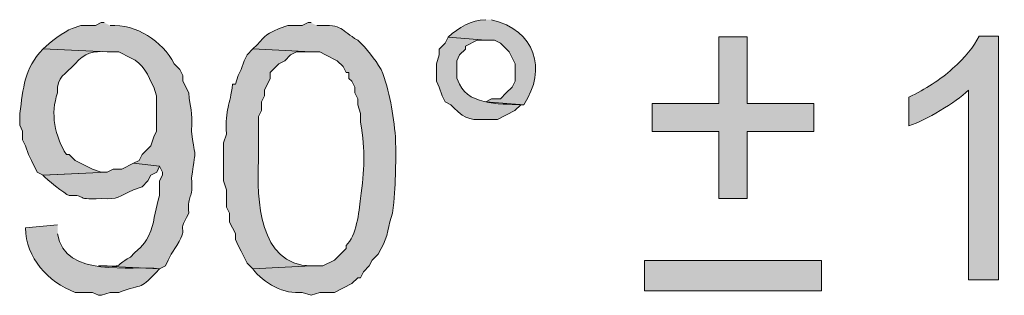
# Model space of a CAD drawing. Header units: inches. Extents: x 1352 to 2050, y -1711 to -1289.
# Tile 150 of 256: x 2007.79 to 2014.89, y -1536.52 to -1534.53. Entities that reach past the tile are written whole.
import ezdxf

# ---------------------------------------------------------------- set-up
doc = ezdxf.new("R2010")
doc.units = ezdxf.units.IN
doc.header["$MEASUREMENT"] = 0
doc.layers.add('图层 1', color=7, linetype='Continuous')

# ---------------------------------------------------------------- blocks, each defined once
blk = doc.blocks.new('block 10')
at = {"layer": '图层 1', "true_color": 0x221814}
h = blk.add_hatch(color=250, dxfattribs=at)
edge = h.paths.add_edge_path()
edge.add_spline(control_points=[(2008.3997, -1534.5558), (2008.3997, -1534.5558), (2008.378, -1534.5558), (2008.378, -1534.5558), (2008.378, -1534.5558), (2008.336, -1534.5771), (2008.336, -1534.5771), (2008.336, -1534.5771), (2008.2313, -1534.5771), (2008.2313, -1534.5771), (2008.2313, -1534.5771), (2008.1689, -1534.5978), (2008.1689, -1534.5978), (2008.109, -1534.6185), (2008.0035, -1534.7025), (2007.9581, -1534.7459), (2007.9581, -1534.7459), (2008.4211, -1534.7673), (2008.4211, -1534.7673), (2008.4211, -1534.7673), (2008.5044, -1534.7673), (2008.5044, -1534.7673), (2008.5044, -1534.7673), (2008.5885, -1534.81), (2008.5885, -1534.81), (2008.6874, -1534.8479), (2008.7132, -1534.9375), (2008.7573, -1535.0209), (2008.7573, -1535.0209), (2008.7776, -1535.0849), (2008.7776, -1535.0849), (2008.7776, -1535.0849), (2008.7776, -1535.3392), (2008.7776, -1535.3392), (2008.7776, -1535.3392), (2008.7573, -1535.3812), (2008.7573, -1535.3812), (2008.7573, -1535.3812), (2008.736, -1535.4446), (2008.736, -1535.4446), (2008.736, -1535.4446), (2008.7153, -1535.466), (2008.7153, -1535.466), (2008.7153, -1535.466), (2008.6722, -1535.508), (2008.6722, -1535.508), (2008.6722, -1535.508), (2008.6519, -1535.55), (2008.6519, -1535.55), (2008.6519, -1535.55), (2008.6099, -1535.5714), (2008.6099, -1535.5714), (2008.6099, -1535.5714), (2008.7987, -1535.5927), (2008.7987, -1535.5927), (2008.7987, -1535.5927), (2008.8197, -1535.6355), (2008.8197, -1535.6355), (2008.8197, -1535.6355), (2008.8197, -1535.6561), (2008.8197, -1535.6561), (2008.8197, -1535.6561), (2008.7987, -1535.6989), (2008.7987, -1535.6989), (2008.7987, -1535.6989), (2008.7987, -1535.8043), (2008.7987, -1535.8043), (2008.7697, -1535.8894), (2008.7649, -1535.9738), (2008.736, -1536.0585), (2008.6843, -1536.177), (2008.6774, -1536.1536), (2008.5885, -1536.2487), (2008.451, -1536.3231), (2008.5644, -1536.3128), (2008.3577, -1536.3121), (2008.3577, -1536.3121), (2008.7987, -1536.3334), (2008.7987, -1536.3334), (2008.7987, -1536.3334), (2008.8407, -1536.3121), (2008.8407, -1536.3121), (2008.8407, -1536.3121), (2008.862, -1536.2701), (2008.862, -1536.2701), (2008.862, -1536.2701), (2008.8827, -1536.228), (2008.8827, -1536.228), (2008.8827, -1536.228), (2008.9244, -1536.1646), (2008.9244, -1536.1646), (2009.0233, -1535.9931), (2008.9072, -1536.1116), (2009.0095, -1535.9311), (2008.9992, -1535.7829), (2009.0422, -1535.8422), (2009.0302, -1535.6775), (2009.065, -1535.4067), (2009.056, -1535.5852), (2009.0302, -1535.3392), (2009.0408, -1535.1814), (2009.015, -1535.1786), (2009.0095, -1535.0636), (2009.0095, -1535.0636), (2008.9664, -1534.9788), (2008.9664, -1534.9788), (2008.9664, -1534.9788), (2008.9664, -1534.9368), (2008.9664, -1534.9368), (2008.9664, -1534.9368), (2008.9461, -1534.8941), (2008.9461, -1534.8941), (2008.9461, -1534.8941), (2008.9041, -1534.8521), (2008.9041, -1534.8521), (2008.8183, -1534.6894), (2008.6309, -1534.564), (2008.4417, -1534.5771)], knot_values=[0, 0, 0, 0, 0.352778, 0.352778, 0.352778, 0.705556, 0.705556, 0.705556, 1.058333, 1.058333, 1.058333, 1.411111, 1.411111, 1.411111, 1.763889, 1.763889, 1.763889, 2.116667, 2.116667, 2.116667, 2.469444, 2.469444, 2.469444, 2.822222, 2.822222, 2.822222, 3.175, 3.175, 3.175, 3.527778, 3.527778, 3.527778, 3.880556, 3.880556, 3.880556, 4.233333, 4.233333, 4.233333, 4.586111, 4.586111, 4.586111, 4.938889, 4.938889, 4.938889, 5.291667, 5.291667, 5.291667, 5.644444, 5.644444, 5.644444, 5.997222, 5.997222, 5.997222, 6.35, 6.35, 6.35, 6.702778, 6.702778, 6.702778, 7.055556, 7.055556, 7.055556, 7.408333, 7.408333, 7.408333, 7.761111, 7.761111, 7.761111, 8.113889, 8.113889, 8.113889, 8.466667, 8.466667, 8.466667, 8.819444, 8.819444, 8.819444, 9.172222, 9.172222, 9.172222, 9.525, 9.525, 9.525, 9.877778, 9.877778, 9.877778, 10.230556, 10.230556, 10.230556, 10.583333, 10.583333, 10.583333, 10.936111, 10.936111, 10.936111, 11.288889, 11.288889, 11.288889, 11.641667, 11.641667, 11.641667, 11.994444, 11.994444, 11.994444, 12.347222, 12.347222, 12.347222, 12.7, 12.7, 12.7, 13.052778, 13.052778, 13.052778, 13.405556, 13.405556, 13.405556, 13.758333, 13.758333, 13.758333, 13.758333], degree=3, periodic=0)
edge.add_line((2008.4417, -1534.5771), (2008.3997, -1534.5558))
h = blk.add_hatch(color=250, dxfattribs=at)
edge = h.paths.add_edge_path()
edge.add_spline(control_points=[(2009.8921, -1534.5558), (2009.8921, -1534.5558), (2009.8704, -1534.5558), (2009.8704, -1534.5558), (2009.8704, -1534.5558), (2009.8284, -1534.5771), (2009.8284, -1534.5771), (2009.8284, -1534.5771), (2009.7237, -1534.5771), (2009.7237, -1534.5771), (2009.7237, -1534.5771), (2009.661, -1534.5978), (2009.661, -1534.5978), (2009.5366, -1534.6529), (2009.5697, -1534.6536), (2009.4718, -1534.7459), (2009.4718, -1534.7459), (2009.8921, -1534.7673), (2009.8921, -1534.7673), (2009.8921, -1534.7673), (2009.9552, -1534.7673), (2009.9552, -1534.7673), (2009.9552, -1534.7673), (2009.9969, -1534.7887), (2009.9969, -1534.7887), (2009.9969, -1534.7887), (2010.0809, -1534.8307), (2010.0809, -1534.8307), (2010.0809, -1534.8307), (2010.1226, -1534.8727), (2010.1226, -1534.8727), (2010.1226, -1534.8727), (2010.1443, -1534.9154), (2010.1443, -1534.9154), (2010.1443, -1534.9154), (2010.1646, -1534.9154), (2010.1646, -1534.9154), (2010.1646, -1534.9154), (2010.1646, -1534.9582), (2010.1646, -1534.9582), (2010.1646, -1534.9582), (2010.1863, -1534.9788), (2010.1863, -1534.9788), (2010.1863, -1534.9788), (2010.2077, -1535.0209), (2010.2077, -1535.0209), (2010.2077, -1535.0209), (2010.2077, -1535.0636), (2010.2077, -1535.0636), (2010.2077, -1535.0636), (2010.2284, -1535.1063), (2010.2284, -1535.1063), (2010.2284, -1535.1063), (2010.2284, -1535.1483), (2010.2284, -1535.1483), (2010.2284, -1535.1483), (2010.2494, -1535.2117), (2010.2494, -1535.2117), (2010.2494, -1535.2117), (2010.2494, -1535.2751), (2010.2494, -1535.2751), (2010.2838, -1535.4915), (2010.278, -1535.6134), (2010.2494, -1535.8256), (2010.2366, -1535.9235), (2010.2215, -1536.0978), (2010.1443, -1536.1646), (2010.1443, -1536.1646), (2010.1443, -1536.1853), (2010.1443, -1536.1853), (2010.1443, -1536.1853), (2010.0603, -1536.2701), (2010.0603, -1536.2701), (2010.0603, -1536.2701), (2009.9758, -1536.3121), (2009.9758, -1536.3121), (2009.9758, -1536.3121), (2009.8921, -1536.3121), (2009.8921, -1536.3121), (2009.8921, -1536.3121), (2009.4718, -1536.3334), (2009.4718, -1536.3334), (2009.548, -1536.4361), (2009.6999, -1536.5202), (2009.8284, -1536.5029), (2009.8284, -1536.5029), (2009.8921, -1536.5243), (2009.8921, -1536.5243), (2009.8921, -1536.5243), (2009.9552, -1536.5029), (2009.9552, -1536.5029), (2009.9552, -1536.5029), (2010.0603, -1536.5029), (2010.0603, -1536.5029), (2010.0603, -1536.5029), (2010.1863, -1536.4396), (2010.1863, -1536.4396), (2010.1863, -1536.4396), (2010.2284, -1536.3975), (2010.2284, -1536.3975), (2010.2284, -1536.3975), (2010.2494, -1536.3975), (2010.2494, -1536.3975), (2010.2494, -1536.3975), (2010.2707, -1536.3548), (2010.2707, -1536.3548), (2010.2707, -1536.3548), (2010.3121, -1536.3121), (2010.3121, -1536.3121), (2010.3121, -1536.3121), (2010.3331, -1536.2701), (2010.3331, -1536.2701), (2010.3331, -1536.2701), (2010.3751, -1536.228), (2010.3751, -1536.228), (2010.3751, -1536.228), (2010.3972, -1536.1853), (2010.3972, -1536.1853), (2010.4495, -1536.1061), (2010.4482, -1536.0137), (2010.4806, -1535.9311), (2010.5029, -1535.7175), (2010.5043, -1535.5996), (2010.5019, -1535.3812), (2010.4826, -1535.2159), (2010.4626, -1535.0498), (2010.3972, -1534.8941), (2010.351, -1534.8162), (2010.2952, -1534.7453), (2010.2284, -1534.6826), (2010.1016, -1534.6105), (2010.1319, -1534.5661), (2009.9342, -1534.5771)], knot_values=[0, 0, 0, 0, 0.352778, 0.352778, 0.352778, 0.705556, 0.705556, 0.705556, 1.058333, 1.058333, 1.058333, 1.411111, 1.411111, 1.411111, 1.763889, 1.763889, 1.763889, 2.116667, 2.116667, 2.116667, 2.469444, 2.469444, 2.469444, 2.822222, 2.822222, 2.822222, 3.175, 3.175, 3.175, 3.527778, 3.527778, 3.527778, 3.880556, 3.880556, 3.880556, 4.233333, 4.233333, 4.233333, 4.586111, 4.586111, 4.586111, 4.938889, 4.938889, 4.938889, 5.291667, 5.291667, 5.291667, 5.644444, 5.644444, 5.644444, 5.997222, 5.997222, 5.997222, 6.35, 6.35, 6.35, 6.702778, 6.702778, 6.702778, 7.055556, 7.055556, 7.055556, 7.408333, 7.408333, 7.408333, 7.761111, 7.761111, 7.761111, 8.113889, 8.113889, 8.113889, 8.466667, 8.466667, 8.466667, 8.819444, 8.819444, 8.819444, 9.172222, 9.172222, 9.172222, 9.525, 9.525, 9.525, 9.877778, 9.877778, 9.877778, 10.230556, 10.230556, 10.230556, 10.583333, 10.583333, 10.583333, 10.936111, 10.936111, 10.936111, 11.288889, 11.288889, 11.288889, 11.641667, 11.641667, 11.641667, 11.994444, 11.994444, 11.994444, 12.347222, 12.347222, 12.347222, 12.7, 12.7, 12.7, 13.052778, 13.052778, 13.052778, 13.405556, 13.405556, 13.405556, 13.758333, 13.758333, 13.758333, 14.111111, 14.111111, 14.111111, 14.463889, 14.463889, 14.463889, 14.816667, 14.816667, 14.816667, 15.169444, 15.169444, 15.169444, 15.522222, 15.522222, 15.522222, 15.522222], degree=3, periodic=0)
edge.add_line((2009.9342, -1534.5771), (2009.8921, -1534.5558))
h = blk.add_hatch(color=250, dxfattribs=at)
edge = h.paths.add_edge_path()
edge.add_spline(control_points=[(2011.153, -1534.5344), (2011.0428, -1534.5379), (2010.9601, -1534.5888), (2010.8802, -1534.6612), (2010.8802, -1534.6612), (2011.153, -1534.6826), (2011.153, -1534.6826), (2011.153, -1534.6826), (2011.2164, -1534.6826), (2011.2164, -1534.6826), (2011.2164, -1534.6826), (2011.2585, -1534.7039), (2011.2585, -1534.7039), (2011.2585, -1534.7039), (2011.3005, -1534.7459), (2011.3005, -1534.7459), (2011.3005, -1534.7459), (2011.3218, -1534.7673), (2011.3218, -1534.7673), (2011.3218, -1534.7673), (2011.3425, -1534.8093), (2011.3425, -1534.8093), (2011.3425, -1534.8093), (2011.3635, -1534.8521), (2011.3635, -1534.8521), (2011.3635, -1534.8521), (2011.3635, -1534.9788), (2011.3635, -1534.9788), (2011.3635, -1534.9788), (2011.3425, -1535.0212), (2011.3425, -1535.0212), (2011.3425, -1535.0212), (2011.3005, -1535.0636), (2011.3005, -1535.0636), (2011.3005, -1535.0636), (2011.2585, -1535.106), (2011.2585, -1535.106), (2011.2585, -1535.106), (2011.1951, -1535.106), (2011.1951, -1535.106), (2011.1951, -1535.106), (2011.153, -1535.127), (2011.153, -1535.127), (2011.153, -1535.127), (2011.4262, -1535.1483), (2011.4262, -1535.1483), (2011.5988, -1534.8893), (2011.5086, -1534.6119), (2011.1951, -1534.5344)], knot_values=[0, 0, 0, 0, 0.352778, 0.352778, 0.352778, 0.705556, 0.705556, 0.705556, 1.058333, 1.058333, 1.058333, 1.411111, 1.411111, 1.411111, 1.763889, 1.763889, 1.763889, 2.116667, 2.116667, 2.116667, 2.469444, 2.469444, 2.469444, 2.822222, 2.822222, 2.822222, 3.175, 3.175, 3.175, 3.527778, 3.527778, 3.527778, 3.880556, 3.880556, 3.880556, 4.233333, 4.233333, 4.233333, 4.586111, 4.586111, 4.586111, 4.938889, 4.938889, 4.938889, 5.291667, 5.291667, 5.291667, 5.644444, 5.644444, 5.644444, 5.644444], degree=3, periodic=0)
edge.add_line((2011.1951, -1534.5344), (2011.153, -1534.5344))
h = blk.add_hatch(color=250, dxfattribs=at)
edge = h.paths.add_edge_path()
edge.add_spline(control_points=[(2010.8802, -1534.6615), (2010.8802, -1534.6615), (2010.8585, -1534.7039), (2010.8585, -1534.7039), (2010.8585, -1534.7039), (2010.8165, -1534.7463), (2010.8165, -1534.7463), (2010.8165, -1534.7463), (2010.8165, -1534.7887), (2010.8165, -1534.7887), (2010.8165, -1534.7887), (2010.7961, -1534.8521), (2010.7961, -1534.8521), (2010.7961, -1534.8521), (2010.7961, -1534.9788), (2010.7961, -1534.9788), (2010.7961, -1534.9788), (2010.8165, -1535.0215), (2010.8165, -1535.0215), (2010.8165, -1535.0215), (2010.8382, -1535.0849), (2010.8382, -1535.0849), (2010.8382, -1535.0849), (2010.8585, -1535.127), (2010.8585, -1535.127), (2010.8585, -1535.127), (2010.9015, -1535.1483), (2010.9015, -1535.1483), (2010.9015, -1535.1483), (2010.9222, -1535.1697), (2010.9222, -1535.1697), (2011.0073, -1535.2624), (2011.0593, -1535.2586), (2011.1744, -1535.2544), (2011.1744, -1535.2544), (2011.2374, -1535.2544), (2011.2374, -1535.2544), (2011.2374, -1535.2544), (2011.3632, -1535.1907), (2011.3632, -1535.1907), (2011.3632, -1535.1907), (2011.4049, -1535.1483), (2011.4049, -1535.1483), (2011.4049, -1535.1483), (2011.4266, -1535.1483), (2011.4266, -1535.1483), (2011.2995, -1535.1414), (2011.0342, -1535.1611), (2010.9639, -1535.0002), (2010.9639, -1535.0002), (2010.9432, -1534.9578), (2010.9432, -1534.9578), (2010.9432, -1534.9578), (2010.9432, -1534.8307), (2010.9432, -1534.8307), (2010.9432, -1534.8307), (2010.9639, -1534.7887), (2010.9639, -1534.7887), (2010.9639, -1534.7887), (2011.0059, -1534.7463), (2011.0059, -1534.7463), (2011.0059, -1534.7463), (2011.0059, -1534.7253), (2011.0059, -1534.7253), (2011.0059, -1534.7253), (2011.0903, -1534.6826), (2011.0903, -1534.6826), (2011.0903, -1534.6826), (2011.1527, -1534.6826), (2011.1527, -1534.6826)], knot_values=[0, 0, 0, 0, 0.352778, 0.352778, 0.352778, 0.705556, 0.705556, 0.705556, 1.058333, 1.058333, 1.058333, 1.411111, 1.411111, 1.411111, 1.763889, 1.763889, 1.763889, 2.116667, 2.116667, 2.116667, 2.469444, 2.469444, 2.469444, 2.822222, 2.822222, 2.822222, 3.175, 3.175, 3.175, 3.527778, 3.527778, 3.527778, 3.880556, 3.880556, 3.880556, 4.233333, 4.233333, 4.233333, 4.586111, 4.586111, 4.586111, 4.938889, 4.938889, 4.938889, 5.291667, 5.291667, 5.291667, 5.644444, 5.644444, 5.644444, 5.997222, 5.997222, 5.997222, 6.35, 6.35, 6.35, 6.702778, 6.702778, 6.702778, 7.055556, 7.055556, 7.055556, 7.408333, 7.408333, 7.408333, 7.761111, 7.761111, 7.761111, 8.113889, 8.113889, 8.113889, 8.113889], degree=3, periodic=0)
edge.add_line((2011.1527, -1534.6826), (2010.8802, -1534.6615))
h = blk.add_hatch(color=250, dxfattribs=at)
edge = h.paths.add_edge_path()
edge.add_spline(control_points=[(2007.9581, -1534.7459), (2007.8182, -1534.8899), (2007.8175, -1535.0257), (2007.7896, -1535.2117), (2007.7896, -1535.2117), (2007.7896, -1535.2965), (2007.7896, -1535.2965), (2007.7896, -1535.2965), (2007.8106, -1535.3392), (2007.8106, -1535.3392), (2007.8106, -1535.3392), (2007.8106, -1535.4019), (2007.8106, -1535.4019), (2007.8106, -1535.4019), (2007.832, -1535.4446), (2007.832, -1535.4446), (2007.832, -1535.4446), (2007.8526, -1535.508), (2007.8526, -1535.508), (2007.8526, -1535.508), (2007.874, -1535.55), (2007.874, -1535.55), (2007.874, -1535.55), (2007.916, -1535.6355), (2007.916, -1535.6355), (2007.916, -1535.6355), (2007.9581, -1535.6561), (2007.9581, -1535.6561), (2007.9581, -1535.6561), (2008.4211, -1535.6355), (2008.4211, -1535.6355), (2008.4211, -1535.6355), (2008.378, -1535.6355), (2008.378, -1535.6355), (2008.378, -1535.6355), (2008.3157, -1535.6141), (2008.3157, -1535.6141), (2008.3157, -1535.6141), (2008.1892, -1535.55), (2008.1892, -1535.55), (2008.1892, -1535.55), (2008.1472, -1535.508), (2008.1472, -1535.508), (2008.1472, -1535.508), (2008.1269, -1535.508), (2008.1269, -1535.508), (2008.0418, -1535.3778), (2008.0097, -1535.209), (2008.0628, -1535.0636), (2008.0538, -1534.9389), (2008.1214, -1534.9347), (2008.1892, -1534.8521), (2008.2609, -1534.7721), (2008.3177, -1534.759), (2008.4211, -1534.7673)], knot_values=[0, 0, 0, 0, 0.352778, 0.352778, 0.352778, 0.705556, 0.705556, 0.705556, 1.058333, 1.058333, 1.058333, 1.411111, 1.411111, 1.411111, 1.763889, 1.763889, 1.763889, 2.116667, 2.116667, 2.116667, 2.469444, 2.469444, 2.469444, 2.822222, 2.822222, 2.822222, 3.175, 3.175, 3.175, 3.527778, 3.527778, 3.527778, 3.880556, 3.880556, 3.880556, 4.233333, 4.233333, 4.233333, 4.586111, 4.586111, 4.586111, 4.938889, 4.938889, 4.938889, 5.291667, 5.291667, 5.291667, 5.644444, 5.644444, 5.644444, 5.997222, 5.997222, 5.997222, 6.35, 6.35, 6.35, 6.35], degree=3, periodic=0)
edge.add_line((2008.4211, -1534.7673), (2007.9581, -1534.7459))
h = blk.add_hatch(color=250, dxfattribs=at)
edge = h.paths.add_edge_path()
edge.add_spline(control_points=[(2009.4718, -1534.7459), (2009.4718, -1534.7459), (2009.4298, -1534.7887), (2009.4298, -1534.7887), (2009.4298, -1534.7887), (2009.4081, -1534.8307), (2009.4081, -1534.8307), (2009.4081, -1534.8307), (2009.3878, -1534.8941), (2009.3878, -1534.8941), (2009.3878, -1534.8941), (2009.3664, -1534.9368), (2009.3664, -1534.9368), (2009.3664, -1534.9368), (2009.3457, -1535.0002), (2009.3457, -1535.0002), (2009.3457, -1535.0002), (2009.3244, -1535.0002), (2009.3244, -1535.0002), (2009.3106, -1535.1607), (2009.2693, -1535.1656), (2009.2824, -1535.3599), (2009.2824, -1535.3599), (2009.2606, -1535.4232), (2009.2606, -1535.4232), (2009.2606, -1535.4232), (2009.2606, -1535.6989), (2009.2606, -1535.6989), (2009.2606, -1535.6989), (2009.2824, -1535.7622), (2009.2824, -1535.7622), (2009.2824, -1535.7622), (2009.2824, -1535.889), (2009.2824, -1535.889), (2009.2824, -1535.889), (2009.3034, -1535.9311), (2009.3034, -1535.9311), (2009.3034, -1535.9311), (2009.3034, -1535.9951), (2009.3034, -1535.9951), (2009.3034, -1535.9951), (2009.3244, -1536.0372), (2009.3244, -1536.0372), (2009.3244, -1536.0372), (2009.3457, -1536.0792), (2009.3457, -1536.0792), (2009.3457, -1536.0792), (2009.3457, -1536.1219), (2009.3457, -1536.1219), (2009.3457, -1536.1219), (2009.3664, -1536.1646), (2009.3664, -1536.1646), (2009.3664, -1536.1646), (2009.3878, -1536.2067), (2009.3878, -1536.2067), (2009.3878, -1536.2067), (2009.4081, -1536.2487), (2009.4081, -1536.2487), (2009.4081, -1536.2487), (2009.4298, -1536.2914), (2009.4298, -1536.2914), (2009.4298, -1536.2914), (2009.4501, -1536.3121), (2009.4501, -1536.3121), (2009.4501, -1536.3121), (2009.4718, -1536.3334), (2009.4718, -1536.3334), (2009.4718, -1536.3334), (2009.8918, -1536.3121), (2009.8918, -1536.3121), (2009.5146, -1536.3059), (2009.4987, -1535.8332), (2009.5139, -1535.55), (2009.5139, -1535.55), (2009.5139, -1535.2331), (2009.5139, -1535.2331), (2009.5139, -1535.2331), (2009.5349, -1535.1904), (2009.5349, -1535.1904), (2009.5349, -1535.1904), (2009.5349, -1535.127), (2009.5349, -1535.127), (2009.5349, -1535.127), (2009.5555, -1535.0849), (2009.5555, -1535.0849), (2009.5555, -1535.0849), (2009.5555, -1535.0422), (2009.5555, -1535.0422), (2009.5555, -1535.0422), (2009.5976, -1534.9582), (2009.5976, -1534.9582), (2009.5976, -1534.9582), (2009.5976, -1534.9154), (2009.5976, -1534.9154), (2009.5976, -1534.9154), (2009.6606, -1534.8521), (2009.6606, -1534.8521), (2009.6606, -1534.8521), (2009.7023, -1534.8307), (2009.7023, -1534.8307), (2009.7023, -1534.8307), (2009.7443, -1534.7887), (2009.7443, -1534.7887), (2009.7443, -1534.7887), (2009.7874, -1534.7673), (2009.7874, -1534.7673), (2009.7874, -1534.7673), (2009.8918, -1534.7673), (2009.8918, -1534.7673)], knot_values=[0, 0, 0, 0, 0.352778, 0.352778, 0.352778, 0.705556, 0.705556, 0.705556, 1.058333, 1.058333, 1.058333, 1.411111, 1.411111, 1.411111, 1.763889, 1.763889, 1.763889, 2.116667, 2.116667, 2.116667, 2.469444, 2.469444, 2.469444, 2.822222, 2.822222, 2.822222, 3.175, 3.175, 3.175, 3.527778, 3.527778, 3.527778, 3.880556, 3.880556, 3.880556, 4.233333, 4.233333, 4.233333, 4.586111, 4.586111, 4.586111, 4.938889, 4.938889, 4.938889, 5.291667, 5.291667, 5.291667, 5.644444, 5.644444, 5.644444, 5.997222, 5.997222, 5.997222, 6.35, 6.35, 6.35, 6.702778, 6.702778, 6.702778, 7.055556, 7.055556, 7.055556, 7.408333, 7.408333, 7.408333, 7.761111, 7.761111, 7.761111, 8.113889, 8.113889, 8.113889, 8.466667, 8.466667, 8.466667, 8.819444, 8.819444, 8.819444, 9.172222, 9.172222, 9.172222, 9.525, 9.525, 9.525, 9.877778, 9.877778, 9.877778, 10.230556, 10.230556, 10.230556, 10.583333, 10.583333, 10.583333, 10.936111, 10.936111, 10.936111, 11.288889, 11.288889, 11.288889, 11.641667, 11.641667, 11.641667, 11.994444, 11.994444, 11.994444, 12.347222, 12.347222, 12.347222, 12.7, 12.7, 12.7, 12.7], degree=3, periodic=0)
edge.add_line((2009.8918, -1534.7673), (2009.4718, -1534.7459))
h = blk.add_hatch(color=250, dxfattribs=at)
edge = h.paths.add_edge_path()
edge.add_spline(control_points=[(2008.6099, -1535.5714), (2008.6099, -1535.5714), (2008.5258, -1535.6141), (2008.5258, -1535.6141), (2008.5258, -1535.6141), (2008.4631, -1535.6141), (2008.4631, -1535.6141), (2008.4631, -1535.6141), (2008.4204, -1535.6355), (2008.4204, -1535.6355), (2008.4204, -1535.6355), (2007.9577, -1535.6561), (2007.9577, -1535.6561), (2007.9818, -1535.6865), (2008.1141, -1535.7926), (2008.1472, -1535.8043), (2008.2853, -1535.795), (2008.1644, -1535.838), (2008.3787, -1535.8256), (2008.5058, -1535.8315), (2008.4996, -1535.8146), (2008.6099, -1535.7622), (2008.6099, -1535.7622), (2008.6729, -1535.7409), (2008.6729, -1535.7409), (2008.6729, -1535.7409), (2008.7146, -1535.6982), (2008.7146, -1535.6982), (2008.7146, -1535.6982), (2008.7356, -1535.6561), (2008.7356, -1535.6561), (2008.7356, -1535.6561), (2008.778, -1535.6355), (2008.778, -1535.6355), (2008.778, -1535.6355), (2008.7987, -1535.5927), (2008.7987, -1535.5927)], knot_values=[0, 0, 0, 0, 0.352778, 0.352778, 0.352778, 0.705556, 0.705556, 0.705556, 1.058333, 1.058333, 1.058333, 1.411111, 1.411111, 1.411111, 1.763889, 1.763889, 1.763889, 2.116667, 2.116667, 2.116667, 2.469444, 2.469444, 2.469444, 2.822222, 2.822222, 2.822222, 3.175, 3.175, 3.175, 3.527778, 3.527778, 3.527778, 3.880556, 3.880556, 3.880556, 4.233333, 4.233333, 4.233333, 4.233333], degree=3, periodic=0)
edge.add_line((2008.7987, -1535.5927), (2008.6099, -1535.5714))
h = blk.add_hatch(color=250, dxfattribs=at)
edge = h.paths.add_edge_path()
edge.add_spline(control_points=[(2008.0628, -1536.0161), (2008.0628, -1536.0161), (2007.832, -1536.0372), (2007.832, -1536.0372), (2007.834, -1536.2576), (2007.9925, -1536.4258), (2008.1892, -1536.5029), (2008.1892, -1536.5029), (2008.3157, -1536.5029), (2008.3157, -1536.5029), (2008.3157, -1536.5029), (2008.3577, -1536.5243), (2008.3577, -1536.5243), (2008.3577, -1536.5243), (2008.379, -1536.5243), (2008.379, -1536.5243), (2008.379, -1536.5243), (2008.4414, -1536.5029), (2008.4414, -1536.5029), (2008.4414, -1536.5029), (2008.5044, -1536.5029), (2008.5044, -1536.5029), (2008.6901, -1536.4347), (2008.6498, -1536.4933), (2008.7987, -1536.3334), (2008.6006, -1536.3024), (2008.1145, -1536.4099), (2008.0628, -1536.0799)], knot_values=[0, 0, 0, 0, 0.352778, 0.352778, 0.352778, 0.705556, 0.705556, 0.705556, 1.058333, 1.058333, 1.058333, 1.411111, 1.411111, 1.411111, 1.763889, 1.763889, 1.763889, 2.116667, 2.116667, 2.116667, 2.469444, 2.469444, 2.469444, 2.822222, 2.822222, 2.822222, 3.175, 3.175, 3.175, 3.175], degree=3, periodic=0)
edge.add_line((2008.0628, -1536.0799), (2008.0628, -1536.0161))
at = {"layer": '图层 1', "lineweight": 0}
for points, knots in [([(2008.3997, -1534.5558), (2008.3997, -1534.5558), (2008.378, -1534.5558), (2008.378, -1534.5558), (2008.378, -1534.5558), (2008.336, -1534.5771), (2008.336, -1534.5771), (2008.336, -1534.5771), (2008.2313, -1534.5771), (2008.2313, -1534.5771), (2008.2313, -1534.5771), (2008.1689, -1534.5978), (2008.1689, -1534.5978), (2008.109, -1534.6185), (2008.0035, -1534.7025), (2007.9581, -1534.7459), (2007.9581, -1534.7459), (2008.4211, -1534.7673), (2008.4211, -1534.7673), (2008.4211, -1534.7673), (2008.5044, -1534.7673), (2008.5044, -1534.7673), (2008.5044, -1534.7673), (2008.5885, -1534.81), (2008.5885, -1534.81), (2008.6874, -1534.8479), (2008.7132, -1534.9375), (2008.7573, -1535.0209), (2008.7573, -1535.0209), (2008.7776, -1535.0849), (2008.7776, -1535.0849), (2008.7776, -1535.0849), (2008.7776, -1535.3392), (2008.7776, -1535.3392), (2008.7776, -1535.3392), (2008.7573, -1535.3812), (2008.7573, -1535.3812), (2008.7573, -1535.3812), (2008.736, -1535.4446), (2008.736, -1535.4446), (2008.736, -1535.4446), (2008.7153, -1535.466), (2008.7153, -1535.466), (2008.7153, -1535.466), (2008.6722, -1535.508), (2008.6722, -1535.508), (2008.6722, -1535.508), (2008.6519, -1535.55), (2008.6519, -1535.55), (2008.6519, -1535.55), (2008.6099, -1535.5714), (2008.6099, -1535.5714), (2008.6099, -1535.5714), (2008.7987, -1535.5927), (2008.7987, -1535.5927), (2008.7987, -1535.5927), (2008.8197, -1535.6355), (2008.8197, -1535.6355), (2008.8197, -1535.6355), (2008.8197, -1535.6561), (2008.8197, -1535.6561), (2008.8197, -1535.6561), (2008.7987, -1535.6989), (2008.7987, -1535.6989), (2008.7987, -1535.6989), (2008.7987, -1535.8043), (2008.7987, -1535.8043), (2008.7697, -1535.8894), (2008.7649, -1535.9738), (2008.736, -1536.0585), (2008.6843, -1536.177), (2008.6774, -1536.1536), (2008.5885, -1536.2487), (2008.451, -1536.3231), (2008.5644, -1536.3128), (2008.3577, -1536.3121), (2008.3577, -1536.3121), (2008.7987, -1536.3334), (2008.7987, -1536.3334), (2008.7987, -1536.3334), (2008.8407, -1536.3121), (2008.8407, -1536.3121), (2008.8407, -1536.3121), (2008.862, -1536.2701), (2008.862, -1536.2701), (2008.862, -1536.2701), (2008.8827, -1536.228), (2008.8827, -1536.228), (2008.8827, -1536.228), (2008.9244, -1536.1646), (2008.9244, -1536.1646), (2009.0233, -1535.9931), (2008.9072, -1536.1116), (2009.0095, -1535.9311), (2008.9992, -1535.7829), (2009.0422, -1535.8422), (2009.0302, -1535.6775), (2009.065, -1535.4067), (2009.056, -1535.5852), (2009.0302, -1535.3392), (2009.0408, -1535.1814), (2009.015, -1535.1786), (2009.0095, -1535.0636), (2009.0095, -1535.0636), (2008.9664, -1534.9788), (2008.9664, -1534.9788), (2008.9664, -1534.9788), (2008.9664, -1534.9368), (2008.9664, -1534.9368), (2008.9664, -1534.9368), (2008.9461, -1534.8941), (2008.9461, -1534.8941), (2008.9461, -1534.8941), (2008.9041, -1534.8521), (2008.9041, -1534.8521), (2008.8183, -1534.6894), (2008.6309, -1534.564), (2008.4417, -1534.5771)], [0, 0, 0, 0, 1, 1, 1, 2, 2, 2, 3, 3, 3, 4, 4, 4, 5, 5, 5, 6, 6, 6, 7, 7, 7, 8, 8, 8, 9, 9, 9, 10, 10, 10, 11, 11, 11, 12, 12, 12, 13, 13, 13, 14, 14, 14, 15, 15, 15, 16, 16, 16, 17, 17, 17, 18, 18, 18, 19, 19, 19, 20, 20, 20, 21, 21, 21, 22, 22, 22, 23, 23, 23, 24, 24, 24, 25, 25, 25, 26, 26, 26, 27, 27, 27, 28, 28, 28, 29, 29, 29, 30, 30, 30, 31, 31, 31, 32, 32, 32, 33, 33, 33, 34, 34, 34, 35, 35, 35, 36, 36, 36, 37, 37, 37, 38, 38, 38, 39, 39, 39, 39]), ([(2009.8921, -1534.5558), (2009.8921, -1534.5558), (2009.8704, -1534.5558), (2009.8704, -1534.5558), (2009.8704, -1534.5558), (2009.8284, -1534.5771), (2009.8284, -1534.5771), (2009.8284, -1534.5771), (2009.7237, -1534.5771), (2009.7237, -1534.5771), (2009.7237, -1534.5771), (2009.661, -1534.5978), (2009.661, -1534.5978), (2009.5366, -1534.6529), (2009.5697, -1534.6536), (2009.4718, -1534.7459), (2009.4718, -1534.7459), (2009.8921, -1534.7673), (2009.8921, -1534.7673), (2009.8921, -1534.7673), (2009.9552, -1534.7673), (2009.9552, -1534.7673), (2009.9552, -1534.7673), (2009.9969, -1534.7887), (2009.9969, -1534.7887), (2009.9969, -1534.7887), (2010.0809, -1534.8307), (2010.0809, -1534.8307), (2010.0809, -1534.8307), (2010.1226, -1534.8727), (2010.1226, -1534.8727), (2010.1226, -1534.8727), (2010.1443, -1534.9154), (2010.1443, -1534.9154), (2010.1443, -1534.9154), (2010.1646, -1534.9154), (2010.1646, -1534.9154), (2010.1646, -1534.9154), (2010.1646, -1534.9582), (2010.1646, -1534.9582), (2010.1646, -1534.9582), (2010.1863, -1534.9788), (2010.1863, -1534.9788), (2010.1863, -1534.9788), (2010.2077, -1535.0209), (2010.2077, -1535.0209), (2010.2077, -1535.0209), (2010.2077, -1535.0636), (2010.2077, -1535.0636), (2010.2077, -1535.0636), (2010.2284, -1535.1063), (2010.2284, -1535.1063), (2010.2284, -1535.1063), (2010.2284, -1535.1483), (2010.2284, -1535.1483), (2010.2284, -1535.1483), (2010.2494, -1535.2117), (2010.2494, -1535.2117), (2010.2494, -1535.2117), (2010.2494, -1535.2751), (2010.2494, -1535.2751), (2010.2838, -1535.4915), (2010.278, -1535.6134), (2010.2494, -1535.8256), (2010.2366, -1535.9235), (2010.2215, -1536.0978), (2010.1443, -1536.1646), (2010.1443, -1536.1646), (2010.1443, -1536.1853), (2010.1443, -1536.1853), (2010.1443, -1536.1853), (2010.0603, -1536.2701), (2010.0603, -1536.2701), (2010.0603, -1536.2701), (2009.9758, -1536.3121), (2009.9758, -1536.3121), (2009.9758, -1536.3121), (2009.8921, -1536.3121), (2009.8921, -1536.3121), (2009.8921, -1536.3121), (2009.4718, -1536.3334), (2009.4718, -1536.3334), (2009.548, -1536.4361), (2009.6999, -1536.5202), (2009.8284, -1536.5029), (2009.8284, -1536.5029), (2009.8921, -1536.5243), (2009.8921, -1536.5243), (2009.8921, -1536.5243), (2009.9552, -1536.5029), (2009.9552, -1536.5029), (2009.9552, -1536.5029), (2010.0603, -1536.5029), (2010.0603, -1536.5029), (2010.0603, -1536.5029), (2010.1863, -1536.4396), (2010.1863, -1536.4396), (2010.1863, -1536.4396), (2010.2284, -1536.3975), (2010.2284, -1536.3975), (2010.2284, -1536.3975), (2010.2494, -1536.3975), (2010.2494, -1536.3975), (2010.2494, -1536.3975), (2010.2707, -1536.3548), (2010.2707, -1536.3548), (2010.2707, -1536.3548), (2010.3121, -1536.3121), (2010.3121, -1536.3121), (2010.3121, -1536.3121), (2010.3331, -1536.2701), (2010.3331, -1536.2701), (2010.3331, -1536.2701), (2010.3751, -1536.228), (2010.3751, -1536.228), (2010.3751, -1536.228), (2010.3972, -1536.1853), (2010.3972, -1536.1853), (2010.4495, -1536.1061), (2010.4482, -1536.0137), (2010.4806, -1535.9311), (2010.5029, -1535.7175), (2010.5043, -1535.5996), (2010.5019, -1535.3812), (2010.4826, -1535.2159), (2010.4626, -1535.0498), (2010.3972, -1534.8941), (2010.351, -1534.8162), (2010.2952, -1534.7453), (2010.2284, -1534.6826), (2010.1016, -1534.6105), (2010.1319, -1534.5661), (2009.9342, -1534.5771)], [0, 0, 0, 0, 1, 1, 1, 2, 2, 2, 3, 3, 3, 4, 4, 4, 5, 5, 5, 6, 6, 6, 7, 7, 7, 8, 8, 8, 9, 9, 9, 10, 10, 10, 11, 11, 11, 12, 12, 12, 13, 13, 13, 14, 14, 14, 15, 15, 15, 16, 16, 16, 17, 17, 17, 18, 18, 18, 19, 19, 19, 20, 20, 20, 21, 21, 21, 22, 22, 22, 23, 23, 23, 24, 24, 24, 25, 25, 25, 26, 26, 26, 27, 27, 27, 28, 28, 28, 29, 29, 29, 30, 30, 30, 31, 31, 31, 32, 32, 32, 33, 33, 33, 34, 34, 34, 35, 35, 35, 36, 36, 36, 37, 37, 37, 38, 38, 38, 39, 39, 39, 40, 40, 40, 41, 41, 41, 42, 42, 42, 43, 43, 43, 44, 44, 44, 44]), ([(2011.153, -1534.5344), (2011.0428, -1534.5379), (2010.9601, -1534.5888), (2010.8802, -1534.6612), (2010.8802, -1534.6612), (2011.153, -1534.6826), (2011.153, -1534.6826), (2011.153, -1534.6826), (2011.2164, -1534.6826), (2011.2164, -1534.6826), (2011.2164, -1534.6826), (2011.2585, -1534.7039), (2011.2585, -1534.7039), (2011.2585, -1534.7039), (2011.3005, -1534.7459), (2011.3005, -1534.7459), (2011.3005, -1534.7459), (2011.3218, -1534.7673), (2011.3218, -1534.7673), (2011.3218, -1534.7673), (2011.3425, -1534.8093), (2011.3425, -1534.8093), (2011.3425, -1534.8093), (2011.3635, -1534.8521), (2011.3635, -1534.8521), (2011.3635, -1534.8521), (2011.3635, -1534.9788), (2011.3635, -1534.9788), (2011.3635, -1534.9788), (2011.3425, -1535.0212), (2011.3425, -1535.0212), (2011.3425, -1535.0212), (2011.3005, -1535.0636), (2011.3005, -1535.0636), (2011.3005, -1535.0636), (2011.2585, -1535.106), (2011.2585, -1535.106), (2011.2585, -1535.106), (2011.1951, -1535.106), (2011.1951, -1535.106), (2011.1951, -1535.106), (2011.153, -1535.127), (2011.153, -1535.127), (2011.153, -1535.127), (2011.4262, -1535.1483), (2011.4262, -1535.1483), (2011.5988, -1534.8893), (2011.5086, -1534.6119), (2011.1951, -1534.5344)], [0, 0, 0, 0, 1, 1, 1, 2, 2, 2, 3, 3, 3, 4, 4, 4, 5, 5, 5, 6, 6, 6, 7, 7, 7, 8, 8, 8, 9, 9, 9, 10, 10, 10, 11, 11, 11, 12, 12, 12, 13, 13, 13, 14, 14, 14, 15, 15, 15, 16, 16, 16, 16]), ([(2010.8802, -1534.6615), (2010.8802, -1534.6615), (2010.8585, -1534.7039), (2010.8585, -1534.7039), (2010.8585, -1534.7039), (2010.8165, -1534.7463), (2010.8165, -1534.7463), (2010.8165, -1534.7463), (2010.8165, -1534.7887), (2010.8165, -1534.7887), (2010.8165, -1534.7887), (2010.7961, -1534.8521), (2010.7961, -1534.8521), (2010.7961, -1534.8521), (2010.7961, -1534.9788), (2010.7961, -1534.9788), (2010.7961, -1534.9788), (2010.8165, -1535.0215), (2010.8165, -1535.0215), (2010.8165, -1535.0215), (2010.8382, -1535.0849), (2010.8382, -1535.0849), (2010.8382, -1535.0849), (2010.8585, -1535.127), (2010.8585, -1535.127), (2010.8585, -1535.127), (2010.9015, -1535.1483), (2010.9015, -1535.1483), (2010.9015, -1535.1483), (2010.9222, -1535.1697), (2010.9222, -1535.1697), (2011.0073, -1535.2624), (2011.0593, -1535.2586), (2011.1744, -1535.2544), (2011.1744, -1535.2544), (2011.2374, -1535.2544), (2011.2374, -1535.2544), (2011.2374, -1535.2544), (2011.3632, -1535.1907), (2011.3632, -1535.1907), (2011.3632, -1535.1907), (2011.4049, -1535.1483), (2011.4049, -1535.1483), (2011.4049, -1535.1483), (2011.4266, -1535.1483), (2011.4266, -1535.1483), (2011.2995, -1535.1414), (2011.0342, -1535.1611), (2010.9639, -1535.0002), (2010.9639, -1535.0002), (2010.9432, -1534.9578), (2010.9432, -1534.9578), (2010.9432, -1534.9578), (2010.9432, -1534.8307), (2010.9432, -1534.8307), (2010.9432, -1534.8307), (2010.9639, -1534.7887), (2010.9639, -1534.7887), (2010.9639, -1534.7887), (2011.0059, -1534.7463), (2011.0059, -1534.7463), (2011.0059, -1534.7463), (2011.0059, -1534.7253), (2011.0059, -1534.7253), (2011.0059, -1534.7253), (2011.0903, -1534.6826), (2011.0903, -1534.6826), (2011.0903, -1534.6826), (2011.1527, -1534.6826), (2011.1527, -1534.6826)], [0, 0, 0, 0, 1, 1, 1, 2, 2, 2, 3, 3, 3, 4, 4, 4, 5, 5, 5, 6, 6, 6, 7, 7, 7, 8, 8, 8, 9, 9, 9, 10, 10, 10, 11, 11, 11, 12, 12, 12, 13, 13, 13, 14, 14, 14, 15, 15, 15, 16, 16, 16, 17, 17, 17, 18, 18, 18, 19, 19, 19, 20, 20, 20, 21, 21, 21, 22, 22, 22, 23, 23, 23, 23]), ([(2007.9581, -1534.7459), (2007.8182, -1534.8899), (2007.8175, -1535.0257), (2007.7896, -1535.2117), (2007.7896, -1535.2117), (2007.7896, -1535.2965), (2007.7896, -1535.2965), (2007.7896, -1535.2965), (2007.8106, -1535.3392), (2007.8106, -1535.3392), (2007.8106, -1535.3392), (2007.8106, -1535.4019), (2007.8106, -1535.4019), (2007.8106, -1535.4019), (2007.832, -1535.4446), (2007.832, -1535.4446), (2007.832, -1535.4446), (2007.8526, -1535.508), (2007.8526, -1535.508), (2007.8526, -1535.508), (2007.874, -1535.55), (2007.874, -1535.55), (2007.874, -1535.55), (2007.916, -1535.6355), (2007.916, -1535.6355), (2007.916, -1535.6355), (2007.9581, -1535.6561), (2007.9581, -1535.6561), (2007.9581, -1535.6561), (2008.4211, -1535.6355), (2008.4211, -1535.6355), (2008.4211, -1535.6355), (2008.378, -1535.6355), (2008.378, -1535.6355), (2008.378, -1535.6355), (2008.3157, -1535.6141), (2008.3157, -1535.6141), (2008.3157, -1535.6141), (2008.1892, -1535.55), (2008.1892, -1535.55), (2008.1892, -1535.55), (2008.1472, -1535.508), (2008.1472, -1535.508), (2008.1472, -1535.508), (2008.1269, -1535.508), (2008.1269, -1535.508), (2008.0418, -1535.3778), (2008.0097, -1535.209), (2008.0628, -1535.0636), (2008.0538, -1534.9389), (2008.1214, -1534.9347), (2008.1892, -1534.8521), (2008.2609, -1534.7721), (2008.3177, -1534.759), (2008.4211, -1534.7673)], [0, 0, 0, 0, 1, 1, 1, 2, 2, 2, 3, 3, 3, 4, 4, 4, 5, 5, 5, 6, 6, 6, 7, 7, 7, 8, 8, 8, 9, 9, 9, 10, 10, 10, 11, 11, 11, 12, 12, 12, 13, 13, 13, 14, 14, 14, 15, 15, 15, 16, 16, 16, 17, 17, 17, 18, 18, 18, 18]), ([(2009.4718, -1534.7459), (2009.4718, -1534.7459), (2009.4298, -1534.7887), (2009.4298, -1534.7887), (2009.4298, -1534.7887), (2009.4081, -1534.8307), (2009.4081, -1534.8307), (2009.4081, -1534.8307), (2009.3878, -1534.8941), (2009.3878, -1534.8941), (2009.3878, -1534.8941), (2009.3664, -1534.9368), (2009.3664, -1534.9368), (2009.3664, -1534.9368), (2009.3457, -1535.0002), (2009.3457, -1535.0002), (2009.3457, -1535.0002), (2009.3244, -1535.0002), (2009.3244, -1535.0002), (2009.3106, -1535.1607), (2009.2693, -1535.1656), (2009.2824, -1535.3599), (2009.2824, -1535.3599), (2009.2606, -1535.4232), (2009.2606, -1535.4232), (2009.2606, -1535.4232), (2009.2606, -1535.6989), (2009.2606, -1535.6989), (2009.2606, -1535.6989), (2009.2824, -1535.7622), (2009.2824, -1535.7622), (2009.2824, -1535.7622), (2009.2824, -1535.889), (2009.2824, -1535.889), (2009.2824, -1535.889), (2009.3034, -1535.9311), (2009.3034, -1535.9311), (2009.3034, -1535.9311), (2009.3034, -1535.9951), (2009.3034, -1535.9951), (2009.3034, -1535.9951), (2009.3244, -1536.0372), (2009.3244, -1536.0372), (2009.3244, -1536.0372), (2009.3457, -1536.0792), (2009.3457, -1536.0792), (2009.3457, -1536.0792), (2009.3457, -1536.1219), (2009.3457, -1536.1219), (2009.3457, -1536.1219), (2009.3664, -1536.1646), (2009.3664, -1536.1646), (2009.3664, -1536.1646), (2009.3878, -1536.2067), (2009.3878, -1536.2067), (2009.3878, -1536.2067), (2009.4081, -1536.2487), (2009.4081, -1536.2487), (2009.4081, -1536.2487), (2009.4298, -1536.2914), (2009.4298, -1536.2914), (2009.4298, -1536.2914), (2009.4501, -1536.3121), (2009.4501, -1536.3121), (2009.4501, -1536.3121), (2009.4718, -1536.3334), (2009.4718, -1536.3334), (2009.4718, -1536.3334), (2009.8918, -1536.3121), (2009.8918, -1536.3121), (2009.5146, -1536.3059), (2009.4987, -1535.8332), (2009.5139, -1535.55), (2009.5139, -1535.55), (2009.5139, -1535.2331), (2009.5139, -1535.2331), (2009.5139, -1535.2331), (2009.5349, -1535.1904), (2009.5349, -1535.1904), (2009.5349, -1535.1904), (2009.5349, -1535.127), (2009.5349, -1535.127), (2009.5349, -1535.127), (2009.5555, -1535.0849), (2009.5555, -1535.0849), (2009.5555, -1535.0849), (2009.5555, -1535.0422), (2009.5555, -1535.0422), (2009.5555, -1535.0422), (2009.5976, -1534.9582), (2009.5976, -1534.9582), (2009.5976, -1534.9582), (2009.5976, -1534.9154), (2009.5976, -1534.9154), (2009.5976, -1534.9154), (2009.6606, -1534.8521), (2009.6606, -1534.8521), (2009.6606, -1534.8521), (2009.7023, -1534.8307), (2009.7023, -1534.8307), (2009.7023, -1534.8307), (2009.7443, -1534.7887), (2009.7443, -1534.7887), (2009.7443, -1534.7887), (2009.7874, -1534.7673), (2009.7874, -1534.7673), (2009.7874, -1534.7673), (2009.8918, -1534.7673), (2009.8918, -1534.7673)], [0, 0, 0, 0, 1, 1, 1, 2, 2, 2, 3, 3, 3, 4, 4, 4, 5, 5, 5, 6, 6, 6, 7, 7, 7, 8, 8, 8, 9, 9, 9, 10, 10, 10, 11, 11, 11, 12, 12, 12, 13, 13, 13, 14, 14, 14, 15, 15, 15, 16, 16, 16, 17, 17, 17, 18, 18, 18, 19, 19, 19, 20, 20, 20, 21, 21, 21, 22, 22, 22, 23, 23, 23, 24, 24, 24, 25, 25, 25, 26, 26, 26, 27, 27, 27, 28, 28, 28, 29, 29, 29, 30, 30, 30, 31, 31, 31, 32, 32, 32, 33, 33, 33, 34, 34, 34, 35, 35, 35, 36, 36, 36, 36]), ([(2008.6099, -1535.5714), (2008.6099, -1535.5714), (2008.5258, -1535.6141), (2008.5258, -1535.6141), (2008.5258, -1535.6141), (2008.4631, -1535.6141), (2008.4631, -1535.6141), (2008.4631, -1535.6141), (2008.4204, -1535.6355), (2008.4204, -1535.6355), (2008.4204, -1535.6355), (2007.9577, -1535.6561), (2007.9577, -1535.6561), (2007.9818, -1535.6865), (2008.1141, -1535.7926), (2008.1472, -1535.8043), (2008.2853, -1535.795), (2008.1644, -1535.838), (2008.3787, -1535.8256), (2008.5058, -1535.8315), (2008.4996, -1535.8146), (2008.6099, -1535.7622), (2008.6099, -1535.7622), (2008.6729, -1535.7409), (2008.6729, -1535.7409), (2008.6729, -1535.7409), (2008.7146, -1535.6982), (2008.7146, -1535.6982), (2008.7146, -1535.6982), (2008.7356, -1535.6561), (2008.7356, -1535.6561), (2008.7356, -1535.6561), (2008.778, -1535.6355), (2008.778, -1535.6355), (2008.778, -1535.6355), (2008.7987, -1535.5927), (2008.7987, -1535.5927)], [0, 0, 0, 0, 1, 1, 1, 2, 2, 2, 3, 3, 3, 4, 4, 4, 5, 5, 5, 6, 6, 6, 7, 7, 7, 8, 8, 8, 9, 9, 9, 10, 10, 10, 11, 11, 11, 12, 12, 12, 12]), ([(2008.0628, -1536.0161), (2008.0628, -1536.0161), (2007.832, -1536.0372), (2007.832, -1536.0372), (2007.834, -1536.2576), (2007.9925, -1536.4258), (2008.1892, -1536.5029), (2008.1892, -1536.5029), (2008.3157, -1536.5029), (2008.3157, -1536.5029), (2008.3157, -1536.5029), (2008.3577, -1536.5243), (2008.3577, -1536.5243), (2008.3577, -1536.5243), (2008.379, -1536.5243), (2008.379, -1536.5243), (2008.379, -1536.5243), (2008.4414, -1536.5029), (2008.4414, -1536.5029), (2008.4414, -1536.5029), (2008.5044, -1536.5029), (2008.5044, -1536.5029), (2008.6901, -1536.4347), (2008.6498, -1536.4933), (2008.7987, -1536.3334), (2008.6006, -1536.3024), (2008.1145, -1536.4099), (2008.0628, -1536.0799)], [0, 0, 0, 0, 1, 1, 1, 2, 2, 2, 3, 3, 3, 4, 4, 4, 5, 5, 5, 6, 6, 6, 7, 7, 7, 8, 8, 8, 9, 9, 9, 9])]:
    blk.add_open_spline(points, degree=3, knots=knots, dxfattribs=at)
blk = doc.blocks.new('block 15')
at = {"layer": '图层 1', "true_color": 0x221814}
h = blk.add_hatch(color=250, dxfattribs=at)
h.dxf.hatch_style = 2
h.paths.add_polyline_path([(2012.8336, -1535.8263), (2012.8336, -1535.3419), (2012.3526, -1535.3419), (2012.3526, -1535.1401), (2012.8336, -1535.1401), (2012.8336, -1534.6584), (2013.0382, -1534.6584), (2013.0382, -1535.1401), (2013.5188, -1535.1401), (2013.5188, -1535.3419), (2013.0382, -1535.3419), (2013.0382, -1535.8263)])
h = blk.add_hatch(color=250, dxfattribs=at)
h.dxf.hatch_style = 2
h.paths.add_polyline_path([(2012.2972, -1536.2732), (2013.5739, -1536.2732), (2013.5739, -1536.4912), (2012.2972, -1536.4912)])
at = {"layer": '图层 1', "lineweight": 0}
for points in [[(2012.8336, -1535.8263), (2012.8336, -1535.3419), (2012.3526, -1535.3419), (2012.3526, -1535.1401), (2012.8336, -1535.1401), (2012.8336, -1534.6584), (2013.0382, -1534.6584), (2013.0382, -1535.1401), (2013.5188, -1535.1401), (2013.5188, -1535.3419), (2013.0382, -1535.3419), (2013.0382, -1535.8263), (2012.8336, -1535.8263)], [(2012.2972, -1536.2732), (2013.5739, -1536.2732), (2013.5739, -1536.4912), (2012.2972, -1536.4912), (2012.2972, -1536.2732)]]:
    blk.add_lwpolyline(points, dxfattribs=at)
blk = doc.blocks.new('block 9')
at = {"layer": '图层 1', "true_color": 0x221814}
h = blk.add_hatch(color=250, dxfattribs=at)
h.dxf.hatch_style = 2
edge = h.paths.add_edge_path()
edge.add_spline(control_points=[(2016.2538, -1536.3086), (2016.3548, -1536.3975), (2016.4847, -1536.4423), (2016.6442, -1536.4423), (2016.8385, -1536.4423), (2016.9918, -1536.3713), (2017.1041, -1536.2294), (2017.1964, -1536.114), (2017.2426, -1535.9772), (2017.2426, -1535.8187), (2017.2426, -1535.652), (2017.1902, -1535.5159), (2017.0848, -1535.4102), (2016.9797, -1535.304), (2016.8505, -1535.251), (2016.6979, -1535.251), (2016.5825, -1535.251), (2016.4723, -1535.2875), (2016.3668, -1535.3612), (2016.3668, -1535.3612), (2016.4612, -1534.8903), (2016.4612, -1534.8903), (2016.4612, -1534.8903), (2017.1603, -1534.8903), (2017.1603, -1534.8903), (2017.1603, -1534.8903), (2017.1603, -1534.6846), (2017.1603, -1534.6846), (2017.1603, -1534.6846), (2016.2893, -1534.6846), (2016.2893, -1534.6846), (2016.2893, -1534.6846), (2016.1195, -1535.5845), (2016.1195, -1535.5845), (2016.1195, -1535.5845), (2016.3214, -1535.6107), (2016.3214, -1535.6107), (2016.3534, -1535.5604), (2016.3972, -1535.5197), (2016.453, -1535.488), (2016.5088, -1535.457), (2016.5711, -1535.4412), (2016.6404, -1535.4412), (2016.752, -1535.4412), (2016.8423, -1535.4763), (2016.9112, -1535.5473), (2016.9801, -1535.6182), (2017.0145, -1535.715), (2017.0145, -1535.8377), (2017.0145, -1535.9669), (2016.9787, -1536.0702), (2016.907, -1536.1481), (2016.8354, -1536.2263), (2016.7475, -1536.2652), (2016.6442, -1536.2652), (2016.558, -1536.2652), (2016.4847, -1536.2377), (2016.4237, -1536.1825), (2016.3627, -1536.1271), (2016.3241, -1536.0444), (2016.3072, -1535.9345), (2016.3072, -1535.9345), (2016.0816, -1535.9538), (2016.0816, -1535.9538), (2016.0957, -1536.1009), (2016.1532, -1536.2191), (2016.2538, -1536.3086)], knot_values=[0, 0, 0, 0, 1, 1, 1, 2, 2, 2, 3, 3, 3, 4, 4, 4, 5, 5, 5, 6, 6, 6, 7, 7, 7, 8, 8, 8, 9, 9, 9, 10, 10, 10, 11, 11, 11, 12, 12, 12, 13, 13, 13, 14, 14, 14, 15, 15, 15, 16, 16, 16, 17, 17, 17, 18, 18, 18, 19, 19, 19, 20, 20, 20, 21, 21, 21, 22, 22, 22, 22], degree=3, periodic=1)
h.paths.add_polyline_path([(2015.7667, -1536.4123), (2015.7667, -1536.1674), (2015.5218, -1536.1674), (2015.5218, -1536.4123)])
edge = h.paths.add_edge_path()
edge.add_spline(control_points=[(2014.851, -1534.6536), (2014.851, -1534.6536), (2014.7122, -1534.6536), (2014.7122, -1534.6536), (2014.6746, -1534.7294), (2014.6112, -1534.8073), (2014.521, -1534.8879), (2014.431, -1534.9685), (2014.326, -1535.0367), (2014.2057, -1535.0932), (2014.2057, -1535.0932), (2014.2057, -1535.3013), (2014.2057, -1535.3013), (2014.2726, -1535.2765), (2014.348, -1535.2396), (2014.4321, -1535.1904), (2014.5161, -1535.1407), (2014.584, -1535.0915), (2014.6357, -1535.0422), (2014.6357, -1535.0422), (2014.6357, -1536.4123), (2014.6357, -1536.4123), (2014.6357, -1536.4123), (2014.851, -1536.4123), (2014.851, -1536.4123), (2014.851, -1536.4123), (2014.851, -1534.6536), (2014.851, -1534.6536)], knot_values=[0, 0, 0, 0, 1, 1, 1, 2, 2, 2, 3, 3, 3, 4, 4, 4, 5, 5, 5, 6, 6, 6, 7, 7, 7, 8, 8, 8, 9, 9, 9, 9], degree=3, periodic=1)
at = {"layer": '图层 1', "lineweight": 0}
blk.add_open_spline([(2014.851, -1534.6536), (2014.851, -1534.6536), (2014.7122, -1534.6536), (2014.7122, -1534.6536), (2014.6746, -1534.7294), (2014.6112, -1534.8073), (2014.521, -1534.8879), (2014.431, -1534.9685), (2014.326, -1535.0367), (2014.2057, -1535.0932), (2014.2057, -1535.0932), (2014.2057, -1535.3013), (2014.2057, -1535.3013), (2014.2726, -1535.2765), (2014.348, -1535.2396), (2014.4321, -1535.1904), (2014.5161, -1535.1407), (2014.584, -1535.0915), (2014.6357, -1535.0422), (2014.6357, -1535.0422), (2014.6357, -1536.4123), (2014.6357, -1536.4123), (2014.6357, -1536.4123), (2014.851, -1536.4123), (2014.851, -1536.4123), (2014.851, -1536.4123), (2014.851, -1534.6536), (2014.851, -1534.6536)], degree=3, knots=[0, 0, 0, 0, 1, 1, 1, 2, 2, 2, 3, 3, 3, 4, 4, 4, 5, 5, 5, 6, 6, 6, 7, 7, 7, 8, 8, 8, 9, 9, 9, 9], dxfattribs=at)
at = {"layer": '图层 1'}
for name in ['block 10', 'block 15']:
    blk.add_blockref(name, (0, 0), dxfattribs=at)
blk = doc.blocks.new('block 2')
at = {"layer": '图层 1'}
blk.add_blockref('block 9', (0, 0), dxfattribs=at)

msp = doc.modelspace()

# ---------------------------------------------------------------- block references
at = {"layer": '图层 1'}
msp.add_blockref('block 2', (0, 0), dxfattribs=at)

doc.saveas('drawing.dxf')
